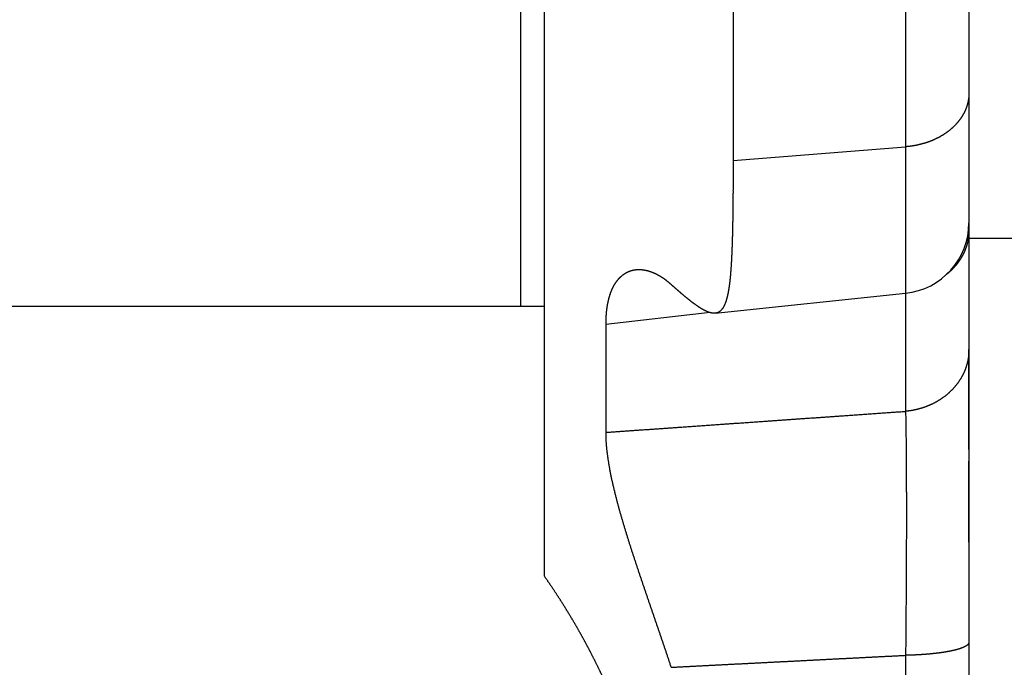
# Model space of a CAD drawing. Header units: millimetres. Extents: x 25 to 822, y 63 to 527.
# Tile 7 of 20: x 544 to 586, y 102 to 129. Entities that reach past the tile are written whole.
import ezdxf

# ---------------------------------------------------------------- set-up
doc = ezdxf.new("R2010")
doc.units = ezdxf.units.MM
doc.header["$MEASUREMENT"] = 0
doc.layers.add('12', color=7, linetype='Continuous')

msp = doc.modelspace()

# ---------------------------------------------------------------- linework, layer by layer
at = {"color": 7, "linetype": 'Continuous', "lineweight": 30}
for p, q in [((565.161, 116.951), (565.161, 352.241)), ((540.161, 116.951), (566.161, 116.951)), ((584.161, 110.887), (584.161, 115.121)), ((584.161, 106.951), (584.161, 110.392))]:
    msp.add_line(p, q, dxfattribs=at)
at = {"layer": '12', "color": 7, "linetype": 'Continuous', "lineweight": 30}
for p, q in [((584.161, 193.465), (584.161, 120.492)), ((566.161, 105.512), (566.161, 191.793)), ((581.475, 171.772), (581.475, 112.501)), ((574.161, 140.899), (574.161, 123.127)), ((574.161, 123.127), (581.475, 123.711)), ((584.161, 120.467), (584.161, 77.699)), ((637.161, 119.821), (584.161, 119.821)), ((573.403, 116.66), (581.475, 117.508)), ((573.193, 116.683), (568.759, 116.179)), ((568.759, 116.179), (568.759, 111.609)), ((581.475, 102.162), (581.475, 74.715))]:
    msp.add_line(p, q, dxfattribs=at)
msp.add_arc((581.161, 120.492), 3, 276, 0, dxfattribs=at)
for points, start_tangent, end_tangent in [([(584.161, 125.98), (584.161, 125.95), (584.16, 125.92), (584.159, 125.89), (584.157, 125.86), (584.155, 125.83), (584.152, 125.8), (584.148, 125.77), (584.144, 125.741), (584.14, 125.711), (584.135, 125.681), (584.13, 125.652), (584.124, 125.622), (584.117, 125.593), (584.111, 125.563), (584.103, 125.534), (584.095, 125.505), (584.087, 125.476), (584.078, 125.448), (584.069, 125.419), (584.059, 125.391), (584.049, 125.362), (584.038, 125.334), (584.027, 125.306), (584.016, 125.279), (584.004, 125.251), (583.991, 125.224), (583.979, 125.197), (583.965, 125.17), (583.952, 125.143), (583.938, 125.116), (583.923, 125.09), (583.908, 125.064), (583.893, 125.038), (583.877, 125.012), (583.861, 124.987), (583.845, 124.961), (583.828, 124.936), (583.811, 124.912), (583.794, 124.887), (583.776, 124.863), (583.758, 124.839), (583.739, 124.815), (583.721, 124.791), (583.702, 124.768), (583.682, 124.744), (583.663, 124.721), (583.643, 124.699), (583.622, 124.676), (583.602, 124.654), (583.581, 124.632), (583.56, 124.611), (583.538, 124.589), (583.517, 124.568), (583.495, 124.547), (583.473, 124.526), (583.451, 124.506), (583.428, 124.486), (583.405, 124.466), (583.382, 124.447), (583.359, 124.427), (583.336, 124.408), (583.312, 124.39), (583.288, 124.371), (583.264, 124.353), (583.24, 124.335), (583.216, 124.317), (583.191, 124.3), (583.166, 124.283), (583.141, 124.266), (583.116, 124.249), (583.091, 124.233), (583.066, 124.217), (583.04, 124.201), (583.014, 124.185), (582.988, 124.17), (582.962, 124.155), (582.936, 124.14), (582.91, 124.126), (582.883, 124.112), (582.856, 124.098), (582.83, 124.084), (582.803, 124.07), (582.776, 124.057), (582.749, 124.044), (582.721, 124.031), (582.694, 124.019), (582.666, 124.007), (582.639, 123.995), (582.611, 123.983), (582.583, 123.971), (582.555, 123.96), (582.527, 123.949), (582.499, 123.938), (582.471, 123.928), (582.443, 123.917), (582.414, 123.907), (582.386, 123.898), (582.357, 123.888), (582.328, 123.879), (582.3, 123.87), (582.271, 123.861), (582.242, 123.852), (582.213, 123.844), (582.184, 123.836), (582.155, 123.828), (582.126, 123.82), (582.097, 123.813), (582.068, 123.805), (582.038, 123.799), (582.009, 123.792), (581.98, 123.785), (581.95, 123.779), (581.921, 123.773), (581.891, 123.767), (581.862, 123.762), (581.832, 123.757), (581.802, 123.752), (581.773, 123.747), (581.743, 123.742), (581.713, 123.738), (581.683, 123.734), (581.654, 123.73), (581.624, 123.726), (581.594, 123.723), (581.564, 123.719), (581.534, 123.717), (581.505, 123.714), (581.475, 123.711)], (-0.000066, -0.12395), (-0.123472, -0.009856)), ([(574.161, 123.127), (574.161, 123.095), (574.161, 123.062), (574.161, 123.03), (574.161, 122.998), (574.161, 122.966), (574.161, 122.933), (574.161, 122.901), (574.161, 122.869), (574.161, 122.837), (574.161, 122.805), (574.161, 122.772), (574.161, 122.74), (574.161, 122.708), (574.161, 122.676), (574.161, 122.644), (574.16, 122.611), (574.16, 122.579), (574.16, 122.547), (574.16, 122.515), (574.16, 122.482), (574.16, 122.45), (574.16, 122.418), (574.16, 122.386), (574.16, 122.354), (574.16, 122.321), (574.16, 122.289), (574.159, 122.257), (574.159, 122.225), (574.159, 122.193), (574.159, 122.16), (574.159, 122.128), (574.159, 122.096), (574.159, 122.064), (574.158, 122.031), (574.158, 121.999), (574.158, 121.967), (574.158, 121.935), (574.158, 121.903), (574.157, 121.87), (574.157, 121.838), (574.157, 121.806), (574.157, 121.774), (574.157, 121.742), (574.156, 121.709), (574.156, 121.677), (574.156, 121.645), (574.156, 121.613), (574.155, 121.58), (574.155, 121.548), (574.155, 121.516), (574.155, 121.484), (574.154, 121.452), (574.154, 121.419), (574.154, 121.387), (574.153, 121.355), (574.153, 121.323), (574.153, 121.291), (574.153, 121.258), (574.152, 121.226), (574.152, 121.194), (574.151, 121.162), (574.151, 121.129), (574.151, 121.097), (574.15, 121.065), (574.15, 121.033), (574.15, 121.001), (574.149, 120.968), (574.149, 120.936), (574.148, 120.904), (574.148, 120.872), (574.147, 120.84), (574.147, 120.807), (574.147, 120.775), (574.146, 120.743), (574.146, 120.711), (574.145, 120.679), (574.145, 120.646), (574.144, 120.614), (574.143, 120.582), (574.143, 120.55), (574.142, 120.517), (574.142, 120.485), (574.141, 120.453), (574.141, 120.421), (574.14, 120.389), (574.139, 120.356), (574.139, 120.324), (574.138, 120.292), (574.137, 120.26), (574.137, 120.228), (574.136, 120.195), (574.135, 120.163), (574.135, 120.131), (574.134, 120.099), (574.133, 120.067), (574.132, 120.034), (574.132, 120.002), (574.131, 119.97), (574.13, 119.938), (574.129, 119.906), (574.128, 119.873), (574.127, 119.841), (574.126, 119.809), (574.125, 119.777), (574.124, 119.745), (574.124, 119.712), (574.123, 119.68), (574.122, 119.648), (574.12, 119.616), (574.119, 119.584), (574.118, 119.551), (574.117, 119.519), (574.116, 119.487), (574.115, 119.455), (574.114, 119.423), (574.113, 119.39), (574.111, 119.358), (574.11, 119.326), (574.109, 119.294), (574.107, 119.262), (574.106, 119.229), (574.105, 119.197), (574.103, 119.165), (574.102, 119.133), (574.1, 119.101), (574.099, 119.068), (574.097, 119.036), (574.096, 119.004), (574.094, 118.972), (574.093, 118.94), (574.091, 118.908), (574.089, 118.875), (574.087, 118.843), (574.085, 118.811), (574.084, 118.779), (574.082, 118.747), (574.08, 118.715), (574.078, 118.682), (574.075, 118.65), (574.073, 118.618), (574.071, 118.586), (574.069, 118.554), (574.067, 118.522), (574.064, 118.49), (574.062, 118.458), (574.059, 118.425), (574.057, 118.393), (574.054, 118.361), (574.051, 118.329), (574.049, 118.297), (574.046, 118.265), (574.043, 118.233), (574.04, 118.201), (574.037, 118.169), (574.033, 118.137), (574.03, 118.105), (574.027, 118.073), (574.023, 118.041), (574.02, 118.009), (574.016, 117.977), (574.012, 117.945), (574.008, 117.913), (574.004, 117.881), (574, 117.849), (573.995, 117.817), (573.991, 117.785), (573.986, 117.753), (573.982, 117.721), (573.977, 117.689), (573.972, 117.657), (573.966, 117.625), (573.961, 117.594), (573.955, 117.562), (573.949, 117.53), (573.943, 117.498), (573.937, 117.467), (573.93, 117.435), (573.923, 117.404), (573.916, 117.372), (573.908, 117.341), (573.901, 117.31), (573.892, 117.278), (573.883, 117.247), (573.874, 117.216), (573.865, 117.186), (573.855, 117.155), (573.844, 117.125), (573.833, 117.094), (573.821, 117.064), (573.809, 117.035), (573.796, 117.005), (573.782, 116.976), (573.767, 116.947), (573.752, 116.919), (573.735, 116.891), (573.717, 116.864), (573.698, 116.838), (573.678, 116.813), (573.657, 116.788), (573.634, 116.766), (573.609, 116.745), (573.583, 116.726), (573.556, 116.708), (573.527, 116.694), (573.498, 116.682), (573.467, 116.672), (573.435, 116.665), (573.403, 116.66)], (0.000001, -0.131384), (-0.132332, -0.014655)), ([(584.161, 120.171), (584.161, 120.149), (584.161, 120.126), (584.16, 120.104), (584.159, 120.081), (584.158, 120.059), (584.157, 120.036), (584.155, 120.014), (584.154, 119.991), (584.152, 119.969), (584.149, 119.946), (584.147, 119.924), (584.144, 119.901), (584.141, 119.879), (584.138, 119.857), (584.135, 119.834), (584.131, 119.812), (584.128, 119.79), (584.124, 119.768), (584.119, 119.746), (584.115, 119.723), (584.11, 119.701), (584.105, 119.679), (584.1, 119.657), (584.095, 119.636), (584.089, 119.614), (584.083, 119.592), (584.077, 119.57), (584.071, 119.549), (584.065, 119.527), (584.058, 119.505), (584.051, 119.484), (584.044, 119.463), (584.037, 119.441), (584.029, 119.42), (584.021, 119.399), (584.014, 119.378), (584.005, 119.357), (583.997, 119.336), (583.988, 119.315), (583.98, 119.294), (583.971, 119.274), (583.962, 119.253), (583.952, 119.232), (583.943, 119.212), (583.933, 119.192), (583.923, 119.171), (583.913, 119.151), (583.902, 119.131), (583.892, 119.111), (583.881, 119.091), (583.87, 119.072), (583.859, 119.052), (583.848, 119.032), (583.836, 119.013), (583.824, 118.993), (583.812, 118.974), (583.8, 118.955), (583.788, 118.936), (583.776, 118.917), (583.763, 118.898), (583.75, 118.879), (583.737, 118.861), (583.724, 118.842), (583.711, 118.824), (583.698, 118.805), (583.684, 118.787), (583.67, 118.769), (583.656, 118.751), (583.642, 118.733), (583.628, 118.715), (583.614, 118.698), (583.599, 118.68), (583.585, 118.663), (583.57, 118.646), (583.555, 118.629), (583.54, 118.612), (583.524, 118.595), (583.509, 118.578), (583.493, 118.562), (583.478, 118.545), (583.462, 118.529), (583.446, 118.513), (583.43, 118.497), (583.414, 118.481), (583.398, 118.465), (583.381, 118.45), (583.365, 118.434), (583.348, 118.419), (583.331, 118.404), (583.314, 118.389), (583.297, 118.374), (583.28, 118.359), (583.263, 118.344), (583.246, 118.33), (583.228, 118.316), (583.211, 118.302)], (-0.000017, -0.093961), (-0.07349, -0.058684)), ([(570.03, 118.49), (570.01, 118.488), (569.991, 118.485), (569.971, 118.482), (569.951, 118.479), (569.931, 118.475), (569.912, 118.471), (569.892, 118.466), (569.873, 118.461), (569.853, 118.456), (569.834, 118.451), (569.815, 118.445), (569.796, 118.438), (569.777, 118.432), (569.758, 118.425), (569.739, 118.418), (569.721, 118.41), (569.702, 118.402), (569.684, 118.394), (569.666, 118.385), (569.648, 118.376), (569.63, 118.367), (569.612, 118.358), (569.595, 118.348), (569.578, 118.338), (569.561, 118.327), (569.544, 118.316), (569.527, 118.305), (569.51, 118.294), (569.494, 118.282), (569.478, 118.27), (569.462, 118.258), (569.446, 118.246), (569.431, 118.233), (569.416, 118.22), (569.4, 118.207), (569.386, 118.193), (569.371, 118.179), (569.356, 118.165), (569.342, 118.151), (569.328, 118.137), (569.314, 118.122), (569.301, 118.107), (569.287, 118.092), (569.274, 118.077), (569.261, 118.061), (569.248, 118.046), (569.235, 118.03), (569.223, 118.014), (569.211, 117.998), (569.199, 117.982), (569.187, 117.965), (569.175, 117.948), (569.164, 117.932), (569.153, 117.915), (569.142, 117.898), (569.131, 117.881), (569.121, 117.864), (569.111, 117.846), (569.1, 117.829), (569.091, 117.811), (569.081, 117.794), (569.071, 117.776), (569.062, 117.758), (569.053, 117.74), (569.044, 117.722), (569.036, 117.704), (569.027, 117.686), (569.019, 117.668), (569.011, 117.65), (569.003, 117.631), (568.995, 117.613), (568.987, 117.594), (568.98, 117.576), (568.973, 117.557), (568.966, 117.539), (568.959, 117.52), (568.952, 117.501), (568.945, 117.482), (568.939, 117.463), (568.932, 117.444), (568.926, 117.425), (568.92, 117.406), (568.914, 117.387), (568.908, 117.368), (568.902, 117.349), (568.897, 117.329), (568.892, 117.31), (568.886, 117.291), (568.881, 117.271), (568.876, 117.252), (568.871, 117.233), (568.867, 117.213), (568.862, 117.194), (568.857, 117.174), (568.853, 117.155), (568.849, 117.135), (568.845, 117.115), (568.841, 117.096), (568.837, 117.076), (568.833, 117.057), (568.829, 117.037), (568.826, 117.017), (568.822, 116.997), (568.819, 116.978), (568.815, 116.958), (568.812, 116.938), (568.809, 116.918), (568.806, 116.898), (568.803, 116.879), (568.801, 116.859), (568.798, 116.839), (568.795, 116.819), (568.793, 116.799), (568.791, 116.779), (568.788, 116.759), (568.786, 116.739), (568.784, 116.719), (568.782, 116.7), (568.78, 116.68), (568.778, 116.66), (568.777, 116.64), (568.775, 116.62), (568.773, 116.6), (568.772, 116.58), (568.771, 116.56), (568.769, 116.54), (568.768, 116.52), (568.767, 116.5), (568.766, 116.48), (568.765, 116.459), (568.764, 116.439), (568.763, 116.419), (568.762, 116.399), (568.762, 116.379), (568.761, 116.359), (568.761, 116.339), (568.76, 116.319), (568.76, 116.299), (568.759, 116.279), (568.759, 116.259), (568.759, 116.239), (568.759, 116.219), (568.759, 116.199), (568.759, 116.179)], (-0.081902, -0.009414), (0.000027, -0.082356)), ([(571.531, 117.879), (571.518, 117.89), (571.505, 117.901), (571.492, 117.913), (571.478, 117.924), (571.465, 117.935), (571.452, 117.946), (571.439, 117.957), (571.425, 117.969), (571.412, 117.979), (571.399, 117.99), (571.385, 118.001), (571.371, 118.012), (571.358, 118.023), (571.344, 118.033), (571.33, 118.044), (571.317, 118.054), (571.303, 118.064), (571.289, 118.075), (571.275, 118.085), (571.261, 118.095), (571.247, 118.105), (571.233, 118.115), (571.218, 118.125), (571.204, 118.135), (571.19, 118.144), (571.175, 118.154), (571.161, 118.163), (571.146, 118.173), (571.132, 118.182), (571.117, 118.191), (571.103, 118.201), (571.088, 118.21), (571.073, 118.219), (571.058, 118.227), (571.043, 118.236), (571.029, 118.245), (571.013, 118.253), (570.998, 118.262), (570.983, 118.27), (570.968, 118.278), (570.953, 118.286), (570.937, 118.294), (570.922, 118.302), (570.907, 118.31), (570.891, 118.318), (570.875, 118.325), (570.86, 118.332), (570.844, 118.34), (570.828, 118.347), (570.812, 118.354), (570.796, 118.361), (570.78, 118.367), (570.764, 118.374), (570.748, 118.38), (570.732, 118.387), (570.715, 118.393), (570.699, 118.399), (570.682, 118.405), (570.666, 118.411), (570.649, 118.416), (570.632, 118.422), (570.616, 118.427), (570.599, 118.432), (570.582, 118.437), (570.565, 118.442), (570.548, 118.446), (570.531, 118.451), (570.514, 118.455), (570.497, 118.459), (570.48, 118.463), (570.463, 118.467), (570.446, 118.47), (570.428, 118.473), (570.411, 118.476), (570.394, 118.479), (570.377, 118.482), (570.359, 118.485), (570.342, 118.487), (570.325, 118.489), (570.307, 118.491), (570.29, 118.493), (570.273, 118.494), (570.255, 118.495), (570.238, 118.496), (570.22, 118.497), (570.203, 118.498), (570.186, 118.498), (570.168, 118.498), (570.151, 118.498), (570.134, 118.498), (570.116, 118.497), (570.099, 118.496), (570.082, 118.495), (570.065, 118.494), (570.047, 118.492), (570.03, 118.49)], (-0.053895, 0.048006), (-0.071731, -0.008184)), ([(573.403, 116.66), (573.385, 116.658), (573.367, 116.657), (573.35, 116.657), (573.332, 116.658), (573.314, 116.659), (573.296, 116.66), (573.279, 116.663), (573.261, 116.665), (573.243, 116.669), (573.226, 116.672), (573.208, 116.676), (573.191, 116.681), (573.173, 116.686), (573.156, 116.691), (573.139, 116.697), (573.122, 116.703), (573.105, 116.709), (573.088, 116.715), (573.072, 116.722), (573.055, 116.729), (573.039, 116.736), (573.022, 116.743), (573.006, 116.75), (572.99, 116.758), (572.974, 116.766), (572.958, 116.774), (572.943, 116.782), (572.927, 116.79), (572.912, 116.799), (572.896, 116.807), (572.881, 116.816), (572.865, 116.824), (572.85, 116.833), (572.835, 116.842), (572.819, 116.851), (572.804, 116.861), (572.789, 116.87), (572.774, 116.879), (572.759, 116.889), (572.744, 116.898), (572.729, 116.908), (572.714, 116.918), (572.699, 116.927), (572.685, 116.937), (572.67, 116.947), (572.655, 116.957), (572.641, 116.967), (572.626, 116.977), (572.611, 116.987), (572.597, 116.998), (572.582, 117.008), (572.568, 117.018), (572.553, 117.028), (572.539, 117.039), (572.525, 117.049), (572.51, 117.06), (572.496, 117.07), (572.482, 117.081), (572.468, 117.092), (572.454, 117.102), (572.439, 117.113), (572.425, 117.124), (572.411, 117.134), (572.397, 117.145), (572.383, 117.156), (572.369, 117.167), (572.355, 117.178), (572.341, 117.189), (572.327, 117.2), (572.313, 117.211), (572.299, 117.222), (572.286, 117.233), (572.272, 117.244), (572.258, 117.255), (572.244, 117.266), (572.23, 117.278), (572.217, 117.289), (572.203, 117.3), (572.189, 117.311), (572.175, 117.323), (572.162, 117.334), (572.148, 117.345), (572.134, 117.357), (572.121, 117.368), (572.107, 117.379), (572.093, 117.391), (572.08, 117.402), (572.066, 117.413), (572.053, 117.425), (572.039, 117.436), (572.026, 117.448), (572.012, 117.459), (571.998, 117.471), (571.985, 117.482), (571.971, 117.493), (571.958, 117.505), (571.944, 117.517), (571.931, 117.528), (571.917, 117.54), (571.904, 117.551), (571.891, 117.563), (571.877, 117.574), (571.864, 117.586), (571.85, 117.597), (571.837, 117.609), (571.823, 117.621), (571.81, 117.632), (571.797, 117.644), (571.783, 117.656), (571.77, 117.667), (571.757, 117.679), (571.743, 117.691), (571.73, 117.702), (571.717, 117.714), (571.703, 117.726), (571.69, 117.737), (571.677, 117.749), (571.663, 117.761), (571.65, 117.773), (571.637, 117.784), (571.623, 117.796), (571.61, 117.808), (571.597, 117.82), (571.584, 117.831), (571.57, 117.843), (571.557, 117.855), (571.544, 117.867), (571.531, 117.879)], (-0.072959, -0.006979), (-0.0547, 0.048707)), ([(584.161, 115.121), (584.161, 115.084), (584.16, 115.047), (584.158, 115.011), (584.156, 114.974), (584.154, 114.938), (584.15, 114.901), (584.147, 114.865), (584.142, 114.828), (584.137, 114.792), (584.132, 114.755), (584.125, 114.719), (584.119, 114.683), (584.112, 114.647), (584.104, 114.611), (584.095, 114.575), (584.086, 114.539), (584.077, 114.503), (584.067, 114.468), (584.056, 114.433), (584.045, 114.397), (584.034, 114.362), (584.022, 114.328), (584.009, 114.293), (583.996, 114.259), (583.982, 114.224), (583.968, 114.19), (583.953, 114.157), (583.938, 114.123), (583.922, 114.09), (583.906, 114.057), (583.889, 114.024), (583.872, 113.992), (583.854, 113.959), (583.836, 113.927), (583.817, 113.896), (583.798, 113.864), (583.778, 113.833), (583.758, 113.802), (583.738, 113.772), (583.717, 113.742), (583.696, 113.712), (583.674, 113.682), (583.652, 113.653), (583.629, 113.624), (583.606, 113.595), (583.583, 113.566), (583.559, 113.538), (583.535, 113.511), (583.511, 113.483), (583.486, 113.456), (583.461, 113.429), (583.435, 113.403), (583.409, 113.377), (583.383, 113.351), (583.357, 113.326), (583.33, 113.301), (583.303, 113.276), (583.275, 113.252), (583.247, 113.228), (583.219, 113.204), (583.191, 113.181), (583.162, 113.158), (583.133, 113.136), (583.104, 113.113), (583.074, 113.092), (583.044, 113.07), (583.014, 113.049), (582.984, 113.029), (582.953, 113.008), (582.922, 112.988), (582.891, 112.969), (582.86, 112.95), (582.828, 112.931), (582.797, 112.912), (582.765, 112.894), (582.732, 112.877), (582.7, 112.859), (582.667, 112.843), (582.635, 112.826), (582.601, 112.81), (582.568, 112.794), (582.535, 112.779), (582.501, 112.764), (582.468, 112.749), (582.434, 112.735), (582.399, 112.721), (582.365, 112.708), (582.331, 112.695), (582.296, 112.682), (582.262, 112.67), (582.227, 112.658), (582.192, 112.647), (582.157, 112.636), (582.122, 112.625), (582.086, 112.615), (582.051, 112.605), (582.016, 112.596), (581.98, 112.587), (581.944, 112.578), (581.909, 112.57), (581.873, 112.562), (581.837, 112.554), (581.801, 112.547), (581.765, 112.54), (581.729, 112.534), (581.692, 112.528), (581.656, 112.523), (581.62, 112.518), (581.584, 112.513), (581.547, 112.508), (581.511, 112.504), (581.475, 112.501)], (-0.000086, -0.151881), (-0.151112, -0.013942)), ([(568.759, 111.609), (568.957, 111.623), (569.156, 111.637), (569.355, 111.651), (569.553, 111.665), (569.752, 111.679), (569.951, 111.693), (570.149, 111.707), (570.348, 111.721), (570.547, 111.734), (570.745, 111.748), (570.944, 111.762), (571.143, 111.776), (571.341, 111.79), (571.54, 111.804), (571.739, 111.818), (571.938, 111.832), (572.136, 111.846), (572.335, 111.86), (572.534, 111.874), (572.732, 111.888), (572.931, 111.902), (573.13, 111.916), (573.328, 111.93), (573.527, 111.944), (573.726, 111.958), (573.924, 111.972), (574.123, 111.986), (574.322, 112), (574.52, 112.013), (574.719, 112.027), (574.918, 112.041), (575.117, 112.055), (575.315, 112.069), (575.514, 112.083), (575.713, 112.097), (575.911, 112.111), (576.11, 112.125), (576.309, 112.139), (576.507, 112.153), (576.706, 112.167), (576.905, 112.181), (577.103, 112.195), (577.302, 112.209), (577.501, 112.222), (577.7, 112.236), (577.898, 112.25), (578.097, 112.264), (578.296, 112.278), (578.494, 112.292), (578.693, 112.306), (578.892, 112.32), (579.09, 112.334), (579.289, 112.348), (579.488, 112.362), (579.686, 112.376), (579.885, 112.39), (580.084, 112.403), (580.282, 112.417), (580.481, 112.431), (580.68, 112.445), (580.879, 112.459), (581.077, 112.473), (581.276, 112.487), (581.475, 112.501)], (0.847734, 0.059576), (0.847749, 0.059364)), ([(581.475, 112.501), (581.477, 112.393), (581.479, 112.286), (581.481, 112.178), (581.483, 112.07), (581.484, 111.962), (581.486, 111.855), (581.488, 111.747), (581.489, 111.639), (581.49, 111.532), (581.492, 111.424), (581.493, 111.316), (581.494, 111.209), (581.495, 111.101), (581.496, 110.993), (581.497, 110.886), (581.498, 110.778), (581.499, 110.67), (581.5, 110.562), (581.5, 110.455), (581.501, 110.347), (581.502, 110.239), (581.503, 110.132), (581.503, 110.024), (581.504, 109.916), (581.504, 109.809), (581.505, 109.701), (581.505, 109.593), (581.505, 109.485), (581.506, 109.378), (581.506, 109.27), (581.506, 109.162), (581.507, 109.055), (581.507, 108.947), (581.507, 108.839), (581.507, 108.732), (581.507, 108.624), (581.508, 108.516), (581.508, 108.408), (581.508, 108.301), (581.508, 108.193), (581.508, 108.085), (581.508, 107.978), (581.508, 107.87), (581.508, 107.762), (581.507, 107.655), (581.507, 107.547), (581.507, 107.439), (581.507, 107.331), (581.507, 107.224), (581.507, 107.116), (581.506, 107.008), (581.506, 106.901), (581.506, 106.793), (581.505, 106.685), (581.505, 106.578), (581.505, 106.47), (581.504, 106.362), (581.504, 106.254), (581.504, 106.147), (581.503, 106.039), (581.503, 105.931), (581.502, 105.824), (581.502, 105.716), (581.501, 105.608), (581.501, 105.501), (581.5, 105.393), (581.499, 105.285), (581.499, 105.177), (581.498, 105.07), (581.498, 104.962), (581.497, 104.854), (581.496, 104.747), (581.495, 104.639), (581.495, 104.531), (581.494, 104.424), (581.493, 104.316), (581.492, 104.208), (581.492, 104.1), (581.491, 103.993), (581.49, 103.885), (581.489, 103.777), (581.488, 103.67), (581.487, 103.562), (581.487, 103.454), (581.486, 103.347), (581.485, 103.239), (581.484, 103.131), (581.483, 103.023), (581.482, 102.916), (581.481, 102.808), (581.48, 102.7), (581.479, 102.593), (581.478, 102.485), (581.477, 102.377), (581.476, 102.27), (581.475, 102.162)], (0.009154, -0.449441), (-0.004505, -0.449512)), ([(568.759, 111.609), (568.759, 111.537), (568.76, 111.465), (568.763, 111.393), (568.766, 111.321), (568.769, 111.249), (568.774, 111.177), (568.779, 111.105), (568.785, 111.034), (568.792, 110.962), (568.799, 110.89), (568.807, 110.818), (568.816, 110.747), (568.825, 110.675), (568.834, 110.604), (568.844, 110.533), (568.855, 110.461), (568.866, 110.39), (568.877, 110.319), (568.889, 110.248), (568.901, 110.177), (568.914, 110.106), (568.927, 110.036), (568.94, 109.965), (568.954, 109.894), (568.968, 109.824), (568.982, 109.753), (568.997, 109.683), (569.012, 109.612), (569.028, 109.542), (569.043, 109.472), (569.059, 109.401), (569.075, 109.331), (569.092, 109.261), (569.109, 109.191), (569.126, 109.121), (569.143, 109.051), (569.16, 108.981), (569.178, 108.912), (569.196, 108.842), (569.214, 108.772), (569.232, 108.702), (569.251, 108.633), (569.269, 108.563), (569.288, 108.494), (569.307, 108.424), (569.326, 108.355), (569.346, 108.286), (569.365, 108.216), (569.385, 108.147), (569.405, 108.078), (569.425, 108.009), (569.445, 107.94), (569.465, 107.871), (569.486, 107.802), (569.506, 107.733), (569.527, 107.664), (569.548, 107.595), (569.568, 107.526), (569.589, 107.457), (569.611, 107.388), (569.632, 107.319), (569.653, 107.251), (569.674, 107.182), (569.696, 107.113), (569.717, 107.044), (569.739, 106.976), (569.761, 106.907), (569.783, 106.839), (569.804, 106.77), (569.826, 106.701), (569.849, 106.633), (569.871, 106.564), (569.893, 106.496), (569.915, 106.427), (569.937, 106.359), (569.96, 106.291), (569.982, 106.222), (570.005, 106.154), (570.027, 106.085), (570.05, 106.017), (570.073, 105.949), (570.095, 105.881), (570.118, 105.812), (570.141, 105.744), (570.164, 105.676), (570.187, 105.607), (570.21, 105.539), (570.233, 105.471), (570.256, 105.403), (570.279, 105.335), (570.302, 105.266), (570.325, 105.198), (570.349, 105.13), (570.372, 105.062), (570.395, 104.994), (570.418, 104.926), (570.441, 104.858), (570.465, 104.789), (570.488, 104.721), (570.511, 104.653), (570.535, 104.585), (570.558, 104.517), (570.581, 104.449), (570.605, 104.381), (570.628, 104.313), (570.651, 104.245), (570.675, 104.176), (570.698, 104.108), (570.721, 104.04), (570.745, 103.972), (570.768, 103.904), (570.791, 103.836), (570.815, 103.768), (570.838, 103.7), (570.861, 103.632), (570.885, 103.564), (570.908, 103.495), (570.931, 103.427), (570.955, 103.359), (570.978, 103.291), (571.001, 103.223), (571.024, 103.155), (571.048, 103.087), (571.071, 103.019), (571.094, 102.95), (571.117, 102.882), (571.14, 102.814), (571.164, 102.746), (571.187, 102.678), (571.21, 102.61), (571.233, 102.542), (571.256, 102.473), (571.279, 102.405), (571.302, 102.337), (571.325, 102.269), (571.348, 102.2), (571.371, 102.132), (571.394, 102.064), (571.417, 101.996), (571.44, 101.927), (571.462, 101.859), (571.485, 101.791), (571.508, 101.723), (571.531, 101.654)], (0.000765, -0.296261), (0.093321, -0.281081)), ([(570.224, 93.987), (570.268, 93.997), (570.31, 94.012), (570.348, 94.033), (570.383, 94.057), (570.413, 94.088), (570.438, 94.123), (570.46, 94.163), (570.48, 94.203), (570.497, 94.243), (570.51, 94.285), (570.521, 94.328), (570.53, 94.371), (570.539, 94.414), (570.545, 94.458), (570.55, 94.502), (570.554, 94.546), (570.557, 94.589), (570.56, 94.633), (570.561, 94.677), (570.562, 94.721), (570.563, 94.765), (570.562, 94.809), (570.561, 94.853), (570.56, 94.897), (570.558, 94.941), (570.556, 94.985), (570.553, 95.029), (570.55, 95.073), (570.547, 95.117), (570.543, 95.16), (570.539, 95.204), (570.534, 95.248), (570.53, 95.292), (570.525, 95.335), (570.519, 95.379), (570.514, 95.423), (570.508, 95.466), (570.502, 95.51), (570.496, 95.553), (570.489, 95.597), (570.483, 95.64), (570.476, 95.684), (570.469, 95.727), (570.462, 95.77), (570.454, 95.814), (570.447, 95.857), (570.439, 95.9), (570.431, 95.943), (570.423, 95.987), (570.415, 96.03), (570.406, 96.073), (570.398, 96.116), (570.389, 96.159), (570.38, 96.202), (570.371, 96.245), (570.362, 96.288), (570.353, 96.331), (570.343, 96.374), (570.334, 96.417), (570.324, 96.46), (570.314, 96.503), (570.305, 96.546), (570.295, 96.588), (570.284, 96.631), (570.274, 96.674), (570.264, 96.717), (570.253, 96.759), (570.243, 96.802), (570.232, 96.845), (570.221, 96.887), (570.211, 96.93), (570.2, 96.972), (570.188, 97.015), (570.177, 97.057), (570.166, 97.1), (570.155, 97.142), (570.143, 97.185), (570.132, 97.227), (570.12, 97.269), (570.108, 97.312), (570.096, 97.354), (570.084, 97.396), (570.072, 97.439), (570.06, 97.481), (570.048, 97.523), (570.036, 97.565), (570.023, 97.608), (570.011, 97.65), (569.998, 97.692), (569.986, 97.734), (569.973, 97.776), (569.96, 97.818), (569.947, 97.86), (569.934, 97.902), (569.921, 97.944), (569.908, 97.986), (569.895, 98.028), (569.882, 98.07), (569.868, 98.112), (569.855, 98.153), (569.841, 98.195), (569.828, 98.237), (569.814, 98.279), (569.8, 98.321), (569.786, 98.362), (569.772, 98.404), (569.758, 98.446), (569.744, 98.487), (569.73, 98.529), (569.716, 98.57), (569.702, 98.612), (569.687, 98.654), (569.673, 98.695), (569.658, 98.737), (569.644, 98.778), (569.629, 98.819), (569.615, 98.861), (569.6, 98.902), (569.585, 98.944), (569.57, 98.985), (569.555, 99.026), (569.54, 99.068), (569.525, 99.109), (569.51, 99.15), (569.494, 99.191), (569.479, 99.232), (569.464, 99.274), (569.448, 99.315), (569.433, 99.356), (569.417, 99.397), (569.401, 99.438), (569.385, 99.479), (569.37, 99.52), (569.354, 99.561), (569.338, 99.602), (569.322, 99.643), (569.306, 99.684), (569.289, 99.725), (569.273, 99.766), (569.257, 99.806), (569.241, 99.847), (569.224, 99.888), (569.208, 99.929), (569.191, 99.969), (569.175, 100.01), (569.158, 100.051), (569.141, 100.091), (569.124, 100.132), (569.107, 100.173), (569.09, 100.213), (569.073, 100.254), (569.056, 100.294), (569.039, 100.335), (569.022, 100.375), (569.005, 100.416), (568.987, 100.456), (568.97, 100.496), (568.953, 100.537), (568.935, 100.577), (568.917, 100.617), (568.9, 100.658), (568.882, 100.698), (568.864, 100.738), (568.846, 100.778), (568.828, 100.818), (568.81, 100.858), (568.792, 100.898), (568.774, 100.939), (568.756, 100.979), (568.738, 101.019), (568.72, 101.059), (568.701, 101.099), (568.683, 101.138), (568.664, 101.178), (568.646, 101.218), (568.627, 101.258), (568.609, 101.298), (568.59, 101.338), (568.571, 101.377), (568.552, 101.417), (568.533, 101.457), (568.514, 101.496), (568.495, 101.536), (568.476, 101.576), (568.457, 101.615), (568.438, 101.655), (568.419, 101.694), (568.399, 101.734), (568.38, 101.773), (568.36, 101.813), (568.341, 101.852), (568.321, 101.891), (568.302, 101.931), (568.282, 101.97), (568.262, 102.009), (568.242, 102.048), (568.222, 102.088), (568.202, 102.127), (568.182, 102.166), (568.162, 102.205), (568.142, 102.244), (568.122, 102.283), (568.102, 102.322), (568.081, 102.361), (568.061, 102.4), (568.041, 102.439), (568.02, 102.478), (567.999, 102.517), (567.979, 102.555), (567.958, 102.594), (567.937, 102.633), (567.917, 102.672), (567.896, 102.71), (567.875, 102.749), (567.854, 102.788), (567.833, 102.826), (567.812, 102.865), (567.79, 102.903), (567.769, 102.942), (567.748, 102.98), (567.727, 103.019), (567.705, 103.057), (567.684, 103.096), (567.662, 103.134), (567.641, 103.172), (567.619, 103.21), (567.597, 103.249), (567.575, 103.287), (567.554, 103.325), (567.532, 103.363), (567.51, 103.401), (567.488, 103.439), (567.466, 103.477), (567.444, 103.515), (567.421, 103.553), (567.399, 103.591), (567.377, 103.629), (567.354, 103.667), (567.332, 103.705), (567.31, 103.742), (567.287, 103.78), (567.264, 103.818), (567.242, 103.856), (567.219, 103.893), (567.196, 103.931), (567.173, 103.968), (567.15, 104.006), (567.127, 104.043), (567.104, 104.081), (567.081, 104.118), (567.058, 104.156), (567.035, 104.193), (567.012, 104.23), (566.988, 104.268), (566.965, 104.305), (566.942, 104.342), (566.918, 104.379), (566.895, 104.416), (566.871, 104.453), (566.847, 104.491), (566.824, 104.528), (566.8, 104.564), (566.776, 104.601), (566.752, 104.638), (566.728, 104.675), (566.704, 104.712), (566.68, 104.749), (566.656, 104.786), (566.632, 104.822), (566.607, 104.859), (566.583, 104.896), (566.559, 104.932), (566.534, 104.969), (566.51, 105.005), (566.485, 105.042), (566.461, 105.078), (566.436, 105.114), (566.411, 105.151), (566.387, 105.187), (566.362, 105.223), (566.337, 105.26), (566.312, 105.296), (566.287, 105.332), (566.262, 105.368), (566.237, 105.404), (566.212, 105.44), (566.186, 105.476), (566.161, 105.512)], (0.178286, 0.031173), (-0.102686, 0.14573)), ([(584.161, 102.714), (584.158, 102.698), (584.154, 102.682), (584.149, 102.667), (584.142, 102.653), (584.134, 102.639), (584.123, 102.626), (584.112, 102.614), (584.1, 102.602), (584.088, 102.591), (584.075, 102.582), (584.062, 102.572), (584.049, 102.564), (584.035, 102.555), (584.022, 102.547), (584.008, 102.539), (583.994, 102.531), (583.98, 102.524), (583.965, 102.517), (583.951, 102.51), (583.936, 102.503), (583.922, 102.496), (583.907, 102.49), (583.892, 102.484), (583.877, 102.478), (583.862, 102.472), (583.847, 102.466), (583.832, 102.461), (583.817, 102.456), (583.802, 102.45), (583.787, 102.445), (583.772, 102.44), (583.756, 102.435), (583.741, 102.431), (583.726, 102.426), (583.71, 102.421), (583.695, 102.417), (583.68, 102.412), (583.664, 102.408), (583.649, 102.404), (583.633, 102.4), (583.618, 102.395), (583.602, 102.391), (583.587, 102.387), (583.571, 102.383), (583.556, 102.38), (583.54, 102.376), (583.525, 102.372), (583.509, 102.368), (583.494, 102.365), (583.478, 102.361), (583.462, 102.358), (583.447, 102.354), (583.431, 102.351), (583.415, 102.348), (583.4, 102.344), (583.384, 102.341), (583.368, 102.338), (583.353, 102.335), (583.337, 102.332), (583.321, 102.329), (583.306, 102.326), (583.29, 102.323), (583.274, 102.32), (583.258, 102.317), (583.243, 102.314), (583.227, 102.311), (583.211, 102.309), (583.195, 102.306), (583.18, 102.303), (583.164, 102.301), (583.148, 102.298), (583.132, 102.295), (583.116, 102.293), (583.101, 102.29), (583.085, 102.288), (583.069, 102.286), (583.053, 102.283), (583.037, 102.281), (583.022, 102.278), (583.006, 102.276), (582.99, 102.274), (582.974, 102.272), (582.958, 102.269), (582.942, 102.267), (582.926, 102.265), (582.911, 102.263), (582.895, 102.261), (582.879, 102.259), (582.863, 102.257), (582.847, 102.255), (582.831, 102.253), (582.815, 102.251), (582.799, 102.249), (582.784, 102.247), (582.768, 102.245), (582.752, 102.243), (582.736, 102.241), (582.72, 102.24), (582.704, 102.238), (582.688, 102.236), (582.672, 102.234), (582.656, 102.233), (582.64, 102.231), (582.625, 102.229), (582.609, 102.228), (582.593, 102.226), (582.577, 102.225), (582.561, 102.223), (582.545, 102.221), (582.529, 102.22), (582.513, 102.218), (582.497, 102.217), (582.481, 102.215), (582.465, 102.214), (582.449, 102.213), (582.433, 102.211), (582.417, 102.21), (582.401, 102.208), (582.386, 102.207), (582.37, 102.206), (582.354, 102.205), (582.338, 102.203), (582.322, 102.202), (582.306, 102.201), (582.29, 102.2), (582.274, 102.198), (582.258, 102.197), (582.242, 102.196), (582.226, 102.195), (582.21, 102.194), (582.194, 102.193), (582.178, 102.192), (582.162, 102.191), (582.146, 102.189), (582.13, 102.188), (582.114, 102.187), (582.098, 102.186), (582.082, 102.186), (582.066, 102.185), (582.05, 102.184), (582.034, 102.183), (582.018, 102.182), (582.002, 102.181), (581.986, 102.18), (581.97, 102.179), (581.954, 102.178), (581.938, 102.178), (581.922, 102.177), (581.906, 102.176), (581.89, 102.175), (581.874, 102.175), (581.858, 102.174), (581.843, 102.173), (581.827, 102.173), (581.811, 102.172), (581.795, 102.171), (581.779, 102.171), (581.763, 102.17), (581.747, 102.169), (581.731, 102.169), (581.715, 102.168), (581.699, 102.168), (581.683, 102.167), (581.667, 102.167), (581.651, 102.166), (581.635, 102.166), (581.619, 102.165), (581.603, 102.165), (581.587, 102.164), (581.571, 102.164), (581.555, 102.164), (581.539, 102.163), (581.523, 102.163), (581.507, 102.163), (581.491, 102.162), (581.475, 102.162)], (-0.007432, -0.066185), (-0.065477, -0.001271)), ([(571.531, 101.654), (571.686, 101.662), (571.841, 101.67), (571.997, 101.678), (572.152, 101.686), (572.307, 101.694), (572.463, 101.702), (572.618, 101.71), (572.774, 101.718), (572.929, 101.726), (573.084, 101.734), (573.24, 101.742), (573.395, 101.75), (573.55, 101.758), (573.706, 101.766), (573.861, 101.774), (574.017, 101.782), (574.172, 101.79), (574.327, 101.798), (574.483, 101.806), (574.638, 101.814), (574.793, 101.822), (574.949, 101.83), (575.104, 101.838), (575.26, 101.846), (575.415, 101.854), (575.57, 101.862), (575.726, 101.87), (575.881, 101.878), (576.036, 101.886), (576.192, 101.894), (576.347, 101.901), (576.503, 101.909), (576.658, 101.917), (576.813, 101.925), (576.969, 101.933), (577.124, 101.941), (577.279, 101.949), (577.435, 101.957), (577.59, 101.965), (577.746, 101.973), (577.901, 101.981), (578.056, 101.989), (578.212, 101.996), (578.367, 102.004), (578.522, 102.012), (578.678, 102.02), (578.833, 102.028), (578.989, 102.036), (579.144, 102.044), (579.299, 102.052), (579.455, 102.06), (579.61, 102.068), (579.765, 102.075), (579.921, 102.083), (580.076, 102.091), (580.232, 102.099), (580.387, 102.107), (580.542, 102.115), (580.698, 102.123), (580.853, 102.13), (581.008, 102.138), (581.164, 102.146), (581.319, 102.154), (581.475, 102.162)], (0.662921, 0.034177), (0.662956, 0.033495))]:
    msp.add_spline(points, degree=3, dxfattribs=dict(at, start_tangent=start_tangent, end_tangent=end_tangent))

doc.saveas('drawing.dxf')
